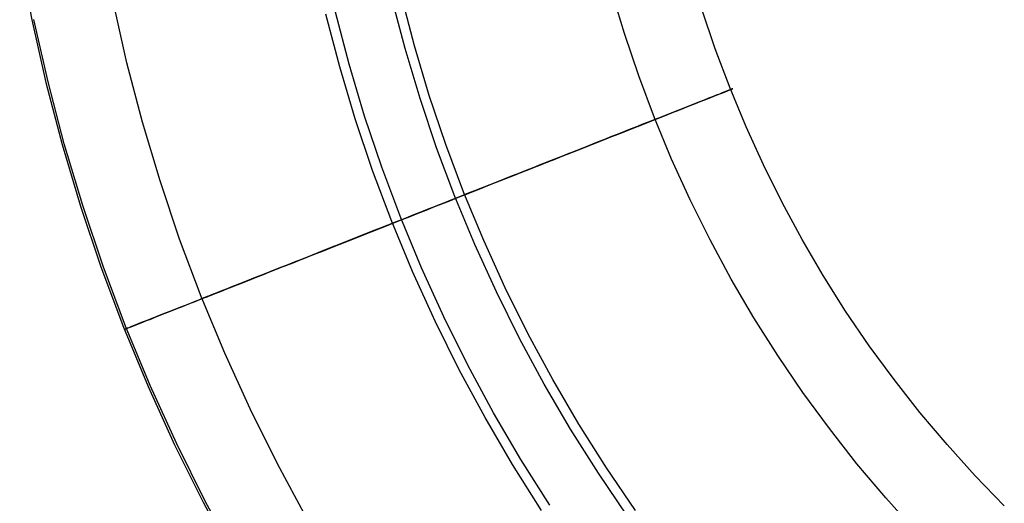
# Model space of a CAD drawing. Header units: millimetres. Extents: x -653 to -103, y 0 to 350.
# Tile 2 of 112: x -652 to -628, y 41 to 53. Entities that reach past the tile are written whole.
import ezdxf

# ---------------------------------------------------------------- set-up
doc = ezdxf.new("R2010")
doc.units = ezdxf.units.MM
doc.layers.add('Level Side Table Ferm Living', color=7, linetype='Continuous', true_color=0x000000)

msp = doc.modelspace()

# ---------------------------------------------------------------- linework, layer by layer
at = {"layer": 'Level Side Table Ferm Living'}
for p, q in [((-652.269, 54.184, 223), (-651.975, 52.641, 223)), ((-652.269, 54.184, 225), (-651.975, 52.641, 225)), ((-652.269, 54.184, 224), (-651.975, 52.641, 224)), ((-642.615, 52.004, 222.944), (-642.935, 53.228, 222.944)), ((-637.478, 52.307, 214.288), (-637.792, 53.355, 214.288)), ((-649.645, 51.592, 215.712), (-649.976, 53.057, 215.712)), ((-642.843, 51.94, 220.958), (-643.165, 53.171, 220.958)), ((-644.442, 51.492, 207.056), (-644.779, 52.778, 207.056)), ((-644.214, 51.556, 209.042), (-644.548, 52.834, 209.042)), ((-635.258, 51.935, 214.051), (-635.586, 52.907, 214.051)), ((-651.975, 52.641, 223), (-651.629, 51.109, 223)), ((-651.975, 52.641, 225), (-651.629, 51.109, 225)), ((-651.975, 52.641, 224), (-651.629, 51.109, 224)), ((-651.575, 51.122, 215.949), (-651.92, 52.653, 215.949)), ((-637.13, 51.27, 214.288), (-637.478, 52.307, 214.288)), ((-642.479, 50.72, 220.958), (-642.843, 51.94, 220.958)), ((-642.252, 50.792, 222.944), (-642.615, 52.004, 222.944)), ((-634.898, 50.974, 214.051), (-635.258, 51.935, 214.051)), ((-649.265, 50.14, 215.712), (-649.645, 51.592, 215.712)), ((-643.835, 50.289, 209.042), (-644.214, 51.556, 209.042)), ((-644.061, 50.217, 207.056), (-644.442, 51.492, 207.056)), ((-651.629, 51.109, 223), (-651.232, 49.589, 223)), ((-651.629, 51.109, 225), (-651.232, 49.589, 225)), ((-651.629, 51.109, 224), (-651.232, 49.589, 224)), ((-651.177, 49.605, 215.949), (-651.575, 51.122, 215.949)), ((-636.746, 50.245, 214.288), (-637.13, 51.27, 214.288)), ((-635.158, 50.828, 217.346), (-635.238, 50.796, 217.61)), ((-635.226, 50.801, 212.429), (-635.147, 50.832, 212.694)), ((-635.087, 50.856, 217.08), (-635.158, 50.828, 217.346)), ((-635.147, 50.832, 212.694), (-635.077, 50.86, 212.961)), ((-635.024, 50.881, 216.81), (-635.087, 50.856, 217.08)), ((-635.077, 50.86, 212.961), (-635.015, 50.884, 213.23)), ((-634.97, 50.902, 216.539), (-635.024, 50.881, 216.81)), ((-635.015, 50.884, 213.23), (-634.963, 50.905, 213.502)), ((-634.925, 50.92, 216.265), (-634.97, 50.902, 216.539)), ((-634.963, 50.905, 213.502), (-634.919, 50.922, 213.776)), ((-634.888, 50.934, 215.99), (-634.925, 50.92, 216.265)), ((-634.919, 50.922, 213.776), (-634.884, 50.936, 214.051)), ((-634.506, 50.025, 214.051), (-634.898, 50.974, 214.051)), ((-634.861, 50.945, 215.714), (-634.888, 50.934, 215.99)), ((-634.884, 50.936, 214.051), (-634.857, 50.947, 214.327)), ((-634.842, 50.953, 215.437), (-634.861, 50.945, 215.714)), ((-634.857, 50.947, 214.327), (-634.84, 50.953, 214.604)), ((-634.833, 50.957, 215.16), (-634.842, 50.953, 215.437)), ((-634.84, 50.953, 214.604), (-634.832, 50.957, 214.882)), ((-634.832, 50.957, 214.882), (-634.833, 50.957, 215.16)), ((-642.073, 49.513, 220.958), (-642.479, 50.72, 220.958)), ((-641.849, 49.592, 222.944), (-642.252, 50.792, 222.944)), ((-635.763, 50.588, 218.877), (-635.892, 50.537, 219.118)), ((-635.872, 50.545, 210.918), (-635.744, 50.596, 211.159)), ((-635.642, 50.636, 218.632), (-635.763, 50.588, 218.877)), ((-635.744, 50.596, 211.159), (-635.624, 50.643, 211.405)), ((-635.529, 50.681, 218.382), (-635.642, 50.636, 218.632)), ((-635.624, 50.643, 211.405), (-635.512, 50.687, 211.655)), ((-635.424, 50.723, 218.129), (-635.529, 50.681, 218.382)), ((-635.512, 50.687, 211.655), (-635.408, 50.729, 211.91)), ((-635.327, 50.761, 217.871), (-635.424, 50.723, 218.129)), ((-635.408, 50.729, 211.91), (-635.313, 50.766, 212.168)), ((-635.238, 50.796, 217.61), (-635.327, 50.761, 217.871)), ((-635.313, 50.766, 212.168), (-635.226, 50.801, 212.429)), ((-636.325, 50.366, 219.808), (-636.483, 50.303, 220.027)), ((-636.459, 50.313, 210.005), (-636.301, 50.375, 210.225)), ((-636.173, 50.426, 219.584), (-636.325, 50.366, 219.808)), ((-636.301, 50.375, 210.225), (-636.151, 50.435, 210.451)), ((-636.029, 50.483, 219.353), (-636.173, 50.426, 219.584)), ((-636.151, 50.435, 210.451), (-636.008, 50.491, 210.682)), ((-635.892, 50.537, 219.118), (-636.029, 50.483, 219.353)), ((-636.008, 50.491, 210.682), (-635.872, 50.545, 210.918)), ((-648.835, 48.702, 215.712), (-649.265, 50.14, 215.712)), ((-643.637, 48.957, 207.056), (-644.061, 50.217, 207.056)), ((-643.414, 49.036, 209.042), (-643.835, 50.289, 209.042)), ((-637.001, 50.098, 220.647), (-637.186, 50.025, 220.84)), ((-637.158, 50.036, 209.188), (-636.973, 50.109, 209.383)), ((-637.062, 50.074, 217.153), (-636.996, 50.1, 216.958)), ((-636.987, 50.104, 213.072), (-637.052, 50.078, 212.876)), ((-636.822, 50.169, 220.447), (-637.001, 50.098, 220.647)), ((-636.996, 50.1, 216.958), (-636.936, 50.124, 216.76)), ((-636.928, 50.127, 213.27), (-636.987, 50.104, 213.072)), ((-636.973, 50.109, 209.383), (-636.795, 50.18, 209.584)), ((-636.936, 50.124, 216.76), (-636.882, 50.145, 216.56)), ((-636.875, 50.148, 213.471), (-636.928, 50.127, 213.27)), ((-636.882, 50.145, 216.56), (-636.835, 50.164, 216.358)), ((-636.829, 50.166, 213.673), (-636.875, 50.148, 213.471)), ((-636.835, 50.164, 216.358), (-636.795, 50.18, 216.154)), ((-636.789, 50.182, 213.877), (-636.829, 50.166, 213.673)), ((-636.649, 50.237, 220.24), (-636.822, 50.169, 220.447)), ((-636.795, 50.18, 209.584), (-636.624, 50.247, 209.791)), ((-636.795, 50.18, 216.154), (-636.761, 50.193, 215.949)), ((-636.756, 50.195, 214.082), (-636.789, 50.182, 213.877)), ((-636.761, 50.193, 215.949), (-636.734, 50.204, 215.743)), ((-636.73, 50.205, 214.288), (-636.756, 50.195, 214.082)), ((-636.327, 49.234, 214.288), (-636.746, 50.245, 214.288)), ((-636.734, 50.204, 215.743), (-636.713, 50.212, 215.536)), ((-636.71, 50.213, 214.496), (-636.73, 50.205, 214.288)), ((-636.713, 50.212, 215.536), (-636.699, 50.218, 215.328)), ((-636.698, 50.218, 214.703), (-636.71, 50.213, 214.496)), ((-636.699, 50.218, 215.328), (-636.692, 50.22, 215.12)), ((-636.691, 50.221, 214.911), (-636.698, 50.218, 214.703)), ((-636.692, 50.22, 215.12), (-636.691, 50.221, 214.911)), ((-636.483, 50.303, 220.027), (-636.649, 50.237, 220.24)), ((-636.624, 50.247, 209.791), (-636.459, 50.313, 210.005)), ((-637.575, 49.871, 221.206), (-637.778, 49.79, 221.377)), ((-637.747, 49.803, 208.648), (-637.545, 49.883, 208.821)), ((-637.697, 49.822, 218.438), (-637.589, 49.865, 218.265)), ((-637.573, 49.872, 211.761), (-637.681, 49.829, 211.588)), ((-637.589, 49.865, 218.265), (-637.486, 49.906, 218.088)), ((-637.378, 49.949, 221.027), (-637.575, 49.871, 221.206)), ((-637.472, 49.912, 211.939), (-637.573, 49.872, 211.761)), ((-637.545, 49.883, 208.821), (-637.348, 49.961, 209.001)), ((-637.486, 49.906, 218.088), (-637.39, 49.944, 217.908)), ((-637.376, 49.95, 212.12), (-637.472, 49.912, 211.939)), ((-637.39, 49.944, 217.908), (-637.299, 49.98, 217.724)), ((-637.186, 50.025, 220.84), (-637.378, 49.949, 221.027)), ((-637.286, 49.985, 212.304), (-637.376, 49.95, 212.12)), ((-637.348, 49.961, 209.001), (-637.158, 50.036, 209.188)), ((-637.299, 49.98, 217.724), (-637.214, 50.014, 217.537)), ((-637.202, 50.019, 212.492), (-637.286, 49.985, 212.304)), ((-637.214, 50.014, 217.537), (-637.135, 50.045, 217.347)), ((-637.124, 50.049, 212.682), (-637.202, 50.019, 212.492)), ((-637.135, 50.045, 217.347), (-637.062, 50.074, 217.153)), ((-637.052, 50.078, 212.876), (-637.124, 50.049, 212.682)), ((-634.081, 49.091, 214.051), (-634.506, 50.025, 214.051)), ((-650.728, 48.101, 215.949), (-651.177, 49.605, 215.949)), ((-638.2, 49.623, 221.697), (-638.419, 49.537, 221.845)), ((-638.386, 49.55, 208.177), (-638.168, 49.636, 208.326)), ((-638.318, 49.577, 219.235), (-638.184, 49.63, 219.085)), ((-638.164, 49.638, 210.938), (-638.297, 49.585, 210.787)), ((-637.987, 49.708, 221.541), (-638.2, 49.623, 221.697)), ((-638.184, 49.63, 219.085), (-638.054, 49.681, 218.93)), ((-638.168, 49.636, 208.326), (-637.955, 49.72, 208.483)), ((-638.035, 49.689, 211.093), (-638.164, 49.638, 210.938)), ((-638.054, 49.681, 218.93), (-637.93, 49.73, 218.771)), ((-637.912, 49.738, 211.254), (-638.035, 49.689, 211.093)), ((-637.778, 49.79, 221.377), (-637.987, 49.708, 221.541)), ((-637.955, 49.72, 208.483), (-637.747, 49.803, 208.648)), ((-637.93, 49.73, 218.771), (-637.811, 49.777, 218.606)), ((-637.793, 49.784, 211.419), (-637.912, 49.738, 211.254)), ((-637.811, 49.777, 218.606), (-637.697, 49.822, 218.438)), ((-637.681, 49.829, 211.588), (-637.793, 49.784, 211.419)), ((-651.232, 49.589, 223), (-650.782, 48.084, 223)), ((-651.232, 49.589, 225), (-650.782, 48.084, 225)), ((-651.232, 49.589, 224), (-650.782, 48.084, 224)), ((-641.626, 48.321, 220.958), (-642.073, 49.513, 220.958)), ((-641.405, 48.408, 222.944), (-641.849, 49.592, 222.944)), ((-639.066, 49.28, 207.78), (-638.835, 49.372, 207.904)), ((-638.901, 49.346, 219.783), (-638.749, 49.406, 219.654)), ((-638.726, 49.415, 210.366), (-638.878, 49.355, 210.236)), ((-638.642, 49.448, 221.984), (-638.87, 49.358, 222.115)), ((-638.835, 49.372, 207.904), (-638.608, 49.462, 208.036)), ((-638.749, 49.406, 219.654), (-638.601, 49.465, 219.52)), ((-638.579, 49.473, 210.501), (-638.726, 49.415, 210.366)), ((-638.419, 49.537, 221.845), (-638.642, 49.448, 221.984)), ((-638.608, 49.462, 208.036), (-638.386, 49.55, 208.177)), ((-638.601, 49.465, 219.52), (-638.457, 49.522, 219.38)), ((-638.436, 49.53, 210.641), (-638.579, 49.473, 210.501)), ((-638.457, 49.522, 219.38), (-638.318, 49.577, 219.235)), ((-638.297, 49.585, 210.787), (-638.436, 49.53, 210.641)), ((-639.337, 49.173, 222.352), (-639.576, 49.079, 222.457)), ((-639.549, 49.089, 220.238), (-639.381, 49.156, 220.133)), ((-639.54, 49.093, 207.558), (-639.301, 49.187, 207.665)), ((-639.357, 49.165, 209.883), (-639.524, 49.099, 209.777)), ((-639.381, 49.156, 220.133), (-639.218, 49.221, 220.023)), ((-639.193, 49.23, 209.995), (-639.357, 49.165, 209.883)), ((-639.101, 49.267, 222.238), (-639.337, 49.173, 222.352)), ((-639.301, 49.187, 207.665), (-639.066, 49.28, 207.78)), ((-639.218, 49.221, 220.023), (-639.057, 49.284, 219.906)), ((-639.034, 49.293, 210.112), (-639.193, 49.23, 209.995)), ((-638.87, 49.358, 222.115), (-639.101, 49.267, 222.238)), ((-639.057, 49.284, 219.906), (-638.901, 49.346, 219.783)), ((-638.878, 49.355, 210.236), (-639.034, 49.293, 210.112)), ((-635.874, 48.238, 214.288), (-636.327, 49.234, 214.288)), ((-643.171, 47.711, 207.056), (-643.637, 48.957, 207.056)), ((-642.95, 47.798, 209.042), (-643.414, 49.036, 209.042)), ((-640.063, 48.886, 222.64), (-640.311, 48.788, 222.718)), ((-640.274, 48.802, 207.293), (-640.026, 48.9, 207.372)), ((-640.249, 48.812, 220.593), (-640.07, 48.883, 220.514)), ((-640.043, 48.894, 209.498), (-640.222, 48.823, 209.419)), ((-640.07, 48.883, 220.514), (-639.893, 48.953, 220.429)), ((-639.818, 48.983, 222.553), (-640.063, 48.886, 222.64)), ((-639.867, 48.963, 209.585), (-640.043, 48.894, 209.498)), ((-640.026, 48.9, 207.372), (-639.781, 48.997, 207.461)), ((-639.893, 48.953, 220.429), (-639.72, 49.022, 220.337)), ((-639.694, 49.032, 209.678), (-639.867, 48.963, 209.585)), ((-639.576, 49.079, 222.457), (-639.818, 48.983, 222.553)), ((-639.781, 48.997, 207.461), (-639.54, 49.093, 207.558)), ((-639.72, 49.022, 220.337), (-639.549, 49.089, 220.238)), ((-639.524, 49.099, 209.777), (-639.694, 49.032, 209.678)), ((-633.624, 48.172, 214.051), (-634.081, 49.091, 214.051)), ((-648.357, 47.279, 215.712), (-648.835, 48.702, 215.712)), ((-640.561, 48.689, 222.786), (-640.814, 48.589, 222.845)), ((-640.801, 48.594, 220.788), (-640.615, 48.667, 220.73)), ((-640.776, 48.604, 207.163), (-640.524, 48.704, 207.223)), ((-640.587, 48.678, 209.279), (-640.773, 48.605, 209.22)), ((-640.615, 48.667, 220.73), (-640.431, 48.74, 220.665)), ((-640.403, 48.751, 209.346), (-640.587, 48.678, 209.279)), ((-640.311, 48.788, 222.718), (-640.561, 48.689, 222.786)), ((-640.524, 48.704, 207.223), (-640.274, 48.802, 207.293)), ((-640.431, 48.74, 220.665), (-640.249, 48.812, 220.593)), ((-640.222, 48.823, 209.419), (-640.403, 48.751, 209.346)), ((-641.541, 48.301, 207.038), (-641.285, 48.402, 207.07)), ((-640.921, 47.239, 222.944), (-641.405, 48.408, 222.944)), ((-641.368, 48.369, 220.921), (-641.178, 48.445, 220.884)), ((-641.149, 48.456, 209.122), (-641.339, 48.381, 209.084)), ((-641.068, 48.488, 222.895), (-641.323, 48.387, 222.935)), ((-641.285, 48.402, 207.07), (-641.029, 48.503, 207.112)), ((-641.178, 48.445, 220.884), (-640.988, 48.52, 220.84)), ((-640.96, 48.531, 209.168), (-641.149, 48.456, 209.122)), ((-640.814, 48.589, 222.845), (-641.068, 48.488, 222.895)), ((-641.029, 48.503, 207.112), (-640.776, 48.604, 207.163)), ((-640.988, 48.52, 220.84), (-640.801, 48.594, 220.788)), ((-640.773, 48.605, 209.22), (-640.96, 48.531, 209.168)), ((-641.837, 48.183, 222.986), (-642.095, 48.081, 222.998)), ((-642.056, 48.097, 207.003), (-641.798, 48.199, 207.016)), ((-641.945, 48.141, 220.99), (-641.752, 48.217, 220.974)), ((-641.723, 48.229, 209.029), (-641.916, 48.152, 209.012)), ((-641.58, 48.285, 222.966), (-641.837, 48.183, 222.986)), ((-641.798, 48.199, 207.016), (-641.541, 48.301, 207.038)), ((-641.752, 48.217, 220.974), (-641.56, 48.293, 220.951)), ((-641.531, 48.305, 209.053), (-641.723, 48.229, 209.029)), ((-641.139, 47.144, 220.958), (-641.626, 48.321, 220.958)), ((-641.323, 48.387, 222.935), (-641.58, 48.285, 222.966)), ((-641.56, 48.293, 220.951), (-641.368, 48.369, 220.921)), ((-641.339, 48.381, 209.084), (-641.531, 48.305, 209.053)), ((-635.387, 47.258, 214.288), (-635.874, 48.238, 214.288)), ((-633.136, 47.269, 214.051), (-633.624, 48.172, 214.051)), ((-650.782, 48.084, 223), (-650.281, 46.596, 223)), ((-650.782, 48.084, 225), (-650.281, 46.596, 225)), ((-650.782, 48.084, 224), (-650.281, 46.596, 224)), ((-650.228, 46.614, 215.949), (-650.728, 48.101, 215.949)), ((-642.497, 47.922, 209.005), (-642.69, 47.846, 209.017)), ((-642.353, 47.979, 222.999), (-642.612, 47.877, 222.992)), ((-642.573, 47.892, 207.007), (-642.315, 47.994, 207)), ((-642.526, 47.911, 220.994), (-642.332, 47.987, 221)), ((-642.303, 47.999, 209), (-642.497, 47.922, 209.005)), ((-642.095, 48.081, 222.998), (-642.353, 47.979, 222.999)), ((-642.332, 47.987, 221), (-642.139, 48.064, 220.998)), ((-642.315, 47.994, 207), (-642.056, 48.097, 207.003)), ((-642.11, 48.076, 209.002), (-642.303, 47.999, 209)), ((-642.139, 48.064, 220.998), (-641.945, 48.141, 220.99)), ((-641.916, 48.152, 209.012), (-642.11, 48.076, 209.002)), ((-643.344, 47.587, 207.084), (-643.088, 47.688, 207.048)), ((-643.295, 47.606, 220.898), (-643.104, 47.682, 220.933)), ((-643.075, 47.693, 209.063), (-643.266, 47.618, 209.097)), ((-642.662, 46.483, 207.056), (-643.171, 47.711, 207.056)), ((-642.869, 47.775, 222.974), (-643.126, 47.673, 222.947)), ((-643.104, 47.682, 220.933), (-642.912, 47.758, 220.96)), ((-643.088, 47.688, 207.048), (-642.83, 47.79, 207.023)), ((-642.883, 47.769, 209.036), (-643.075, 47.693, 209.063)), ((-642.444, 46.577, 209.042), (-642.95, 47.798, 209.042)), ((-642.912, 47.758, 220.96), (-642.719, 47.834, 220.981)), ((-642.69, 47.846, 209.017), (-642.883, 47.769, 209.036)), ((-642.612, 47.877, 222.992), (-642.869, 47.775, 222.974)), ((-642.83, 47.79, 207.023), (-642.573, 47.892, 207.007)), ((-642.719, 47.834, 220.981), (-642.526, 47.911, 220.994)), ((-643.637, 47.471, 222.864), (-643.89, 47.371, 222.808)), ((-643.859, 47.383, 220.751), (-643.673, 47.457, 220.807)), ((-643.852, 47.386, 207.183), (-643.598, 47.486, 207.129)), ((-643.645, 47.468, 209.185), (-643.831, 47.394, 209.24)), ((-643.673, 47.457, 220.807), (-643.485, 47.531, 220.856)), ((-643.456, 47.543, 209.137), (-643.645, 47.468, 209.185)), ((-643.382, 47.572, 222.91), (-643.637, 47.471, 222.864)), ((-643.598, 47.486, 207.129), (-643.344, 47.587, 207.084)), ((-643.485, 47.531, 220.856), (-643.295, 47.606, 220.898)), ((-643.266, 47.618, 209.097), (-643.456, 47.543, 209.137)), ((-643.126, 47.673, 222.947), (-643.382, 47.572, 222.91)), ((-647.83, 45.874, 215.712), (-648.357, 47.279, 215.712)), ((-644.407, 47.166, 220.542), (-644.226, 47.238, 220.619)), ((-644.141, 47.272, 222.743), (-644.389, 47.173, 222.668)), ((-644.199, 47.248, 209.37), (-644.38, 47.177, 209.446)), ((-644.352, 47.188, 207.32), (-644.103, 47.286, 207.247)), ((-644.226, 47.238, 220.619), (-644.044, 47.31, 220.688)), ((-644.016, 47.321, 209.302), (-644.199, 47.248, 209.37)), ((-643.89, 47.371, 222.808), (-644.141, 47.272, 222.743)), ((-644.103, 47.286, 207.247), (-643.852, 47.386, 207.183)), ((-644.044, 47.31, 220.688), (-643.859, 47.383, 220.751)), ((-643.831, 47.394, 209.24), (-644.016, 47.321, 209.302)), ((-640.397, 46.087, 222.944), (-640.921, 47.239, 222.944)), ((-634.867, 46.296, 214.288), (-635.387, 47.258, 214.288)), ((-632.618, 46.383, 214.051), (-633.136, 47.269, 214.051)), ((-644.879, 46.979, 222.492), (-645.119, 46.884, 222.39)), ((-645.099, 46.892, 220.171), (-644.931, 46.959, 220.273)), ((-645.083, 46.898, 207.594), (-644.842, 46.994, 207.494)), ((-644.905, 46.969, 209.712), (-645.074, 46.902, 209.813)), ((-644.931, 46.959, 220.273), (-644.759, 47.027, 220.37)), ((-644.733, 47.037, 209.617), (-644.905, 46.969, 209.712)), ((-644.635, 47.076, 222.584), (-644.879, 46.979, 222.492)), ((-644.842, 46.994, 207.494), (-644.599, 47.09, 207.402)), ((-644.759, 47.027, 220.37), (-644.584, 47.096, 220.459)), ((-644.558, 47.106, 209.528), (-644.733, 47.037, 209.617)), ((-644.389, 47.173, 222.668), (-644.635, 47.076, 222.584)), ((-644.599, 47.09, 207.402), (-644.352, 47.188, 207.32)), ((-644.584, 47.096, 220.459), (-644.407, 47.166, 220.542)), ((-644.38, 47.177, 209.446), (-644.558, 47.106, 209.528)), ((-640.612, 45.985, 220.958), (-641.139, 47.144, 220.958)), ((-645.784, 46.621, 207.949), (-645.554, 46.712, 207.822)), ((-645.356, 46.79, 222.279), (-645.589, 46.698, 222.159)), ((-645.584, 46.7, 219.826), (-645.426, 46.763, 219.947)), ((-645.402, 46.772, 210.035), (-645.56, 46.709, 210.155)), ((-645.554, 46.712, 207.822), (-645.32, 46.804, 207.704)), ((-645.426, 46.763, 219.947), (-645.264, 46.827, 220.062)), ((-645.24, 46.836, 209.921), (-645.402, 46.772, 210.035)), ((-645.119, 46.884, 222.39), (-645.356, 46.79, 222.279)), ((-645.32, 46.804, 207.704), (-645.083, 46.898, 207.594)), ((-645.264, 46.827, 220.062), (-645.099, 46.892, 220.171)), ((-645.074, 46.902, 209.813), (-645.24, 46.836, 209.921)), ((-650.281, 46.596, 223), (-649.73, 45.125, 223)), ((-650.281, 46.596, 225), (-649.73, 45.125, 225)), ((-650.281, 46.596, 224), (-649.73, 45.125, 224)), ((-649.678, 45.145, 215.949), (-650.228, 46.614, 215.949)), ((-646.152, 46.475, 210.692), (-646.289, 46.421, 210.839)), ((-646.043, 46.519, 221.894), (-646.263, 46.431, 221.749)), ((-646.23, 46.444, 208.228), (-646.009, 46.532, 208.084)), ((-646.173, 46.467, 219.287), (-646.032, 46.523, 219.43)), ((-646.011, 46.531, 210.549), (-646.152, 46.475, 210.692)), ((-645.818, 46.608, 222.031), (-646.043, 46.519, 221.894)), ((-646.032, 46.523, 219.43), (-645.887, 46.58, 219.568)), ((-645.865, 46.589, 210.412), (-646.011, 46.531, 210.549)), ((-646.009, 46.532, 208.084), (-645.784, 46.621, 207.949)), ((-645.887, 46.58, 219.568), (-645.737, 46.639, 219.7)), ((-645.715, 46.648, 210.281), (-645.865, 46.589, 210.412)), ((-645.589, 46.698, 222.159), (-645.818, 46.608, 222.031)), ((-645.737, 46.639, 219.7), (-645.584, 46.7, 219.826)), ((-645.56, 46.709, 210.155), (-645.715, 46.648, 210.281)), ((-642.111, 45.272, 207.056), (-642.662, 46.483, 207.056)), ((-641.897, 45.374, 209.042), (-642.444, 46.577, 209.042)), ((-646.688, 46.263, 221.435), (-646.893, 46.182, 221.266)), ((-646.863, 46.194, 208.708), (-646.657, 46.275, 208.54)), ((-646.803, 46.218, 218.497), (-646.687, 46.263, 218.664)), ((-646.669, 46.27, 211.311), (-646.786, 46.224, 211.478)), ((-646.478, 46.346, 221.596), (-646.688, 46.263, 221.435)), ((-646.687, 46.263, 218.664), (-646.566, 46.311, 218.827)), ((-646.548, 46.319, 211.149), (-646.669, 46.27, 211.311)), ((-646.657, 46.275, 208.54), (-646.446, 46.359, 208.38)), ((-646.566, 46.311, 218.827), (-646.44, 46.361, 218.985)), ((-646.421, 46.369, 210.992), (-646.548, 46.319, 211.149)), ((-646.263, 46.431, 221.749), (-646.478, 46.346, 221.596)), ((-646.446, 46.359, 208.38), (-646.23, 46.444, 208.228)), ((-646.44, 46.361, 218.985), (-646.309, 46.413, 219.138)), ((-646.289, 46.421, 210.839), (-646.421, 46.369, 210.992)), ((-646.309, 46.413, 219.138), (-646.173, 46.467, 219.287)), ((-634.315, 45.351, 214.288), (-634.867, 46.296, 214.288)), ((-632.07, 45.515, 214.051), (-632.618, 46.383, 214.051)), ((-647.287, 46.026, 220.906), (-647.474, 45.952, 220.715)), ((-647.452, 45.961, 217.221), (-647.377, 45.99, 217.413)), ((-647.446, 45.963, 209.255), (-647.258, 46.037, 209.066)), ((-647.365, 45.995, 212.558), (-647.441, 45.965, 212.75)), ((-647.377, 45.99, 217.413), (-647.296, 46.022, 217.603)), ((-647.283, 46.027, 212.369), (-647.365, 45.995, 212.558)), ((-647.296, 46.022, 217.603), (-647.209, 46.057, 217.789)), ((-647.093, 46.103, 221.09), (-647.287, 46.026, 220.906)), ((-647.195, 46.062, 212.184), (-647.283, 46.027, 212.369)), ((-647.258, 46.037, 209.066), (-647.063, 46.114, 208.883)), ((-647.209, 46.057, 217.789), (-647.116, 46.094, 217.971)), ((-647.102, 46.099, 212.002), (-647.195, 46.062, 212.184)), ((-647.116, 46.094, 217.971), (-647.017, 46.133, 218.151)), ((-647.002, 46.139, 211.823), (-647.102, 46.099, 212.002)), ((-646.893, 46.182, 221.266), (-647.093, 46.103, 221.09)), ((-647.063, 46.114, 208.883), (-646.863, 46.194, 208.708)), ((-647.017, 46.133, 218.151), (-646.913, 46.174, 218.326)), ((-646.897, 46.18, 211.648), (-647.002, 46.139, 211.823)), ((-646.913, 46.174, 218.326), (-646.803, 46.218, 218.497)), ((-646.786, 46.224, 211.478), (-646.897, 46.18, 211.648)), ((-639.835, 44.954, 222.944), (-640.397, 46.087, 222.944)), ((-648.136, 45.69, 210.081), (-647.974, 45.754, 209.865)), ((-647.83, 45.811, 220.313), (-647.998, 45.744, 220.103)), ((-647.974, 45.754, 209.865), (-647.804, 45.821, 209.655)), ((-647.844, 45.805, 214.776), (-647.848, 45.804, 214.984)), ((-647.848, 45.804, 214.984), (-647.845, 45.805, 215.193)), ((-647.845, 45.805, 215.193), (-647.836, 45.809, 215.401)), ((-647.834, 45.809, 214.568), (-647.844, 45.805, 214.776)), ((-647.836, 45.809, 215.401), (-647.819, 45.815, 215.608)), ((-647.816, 45.816, 214.361), (-647.834, 45.809, 214.568)), ((-647.655, 45.88, 220.518), (-647.83, 45.811, 220.313)), ((-647.256, 44.487, 215.712), (-647.83, 45.874, 215.712)), ((-647.819, 45.815, 215.608), (-647.796, 45.824, 215.815)), ((-647.792, 45.826, 214.154), (-647.816, 45.816, 214.361)), ((-647.804, 45.821, 209.655), (-647.629, 45.891, 209.452)), ((-647.796, 45.824, 215.815), (-647.767, 45.836, 216.021)), ((-647.762, 45.838, 213.948), (-647.792, 45.826, 214.154)), ((-647.767, 45.836, 216.021), (-647.731, 45.85, 216.225)), ((-647.725, 45.853, 213.744), (-647.762, 45.838, 213.948)), ((-647.731, 45.85, 216.225), (-647.688, 45.867, 216.429)), ((-647.681, 45.87, 213.541), (-647.725, 45.853, 213.744)), ((-647.688, 45.867, 216.429), (-647.638, 45.887, 216.63)), ((-647.63, 45.89, 213.34), (-647.681, 45.87, 213.541)), ((-647.474, 45.952, 220.715), (-647.655, 45.88, 220.518)), ((-647.638, 45.887, 216.63), (-647.583, 45.909, 216.829)), ((-647.574, 45.912, 213.141), (-647.63, 45.89, 213.34)), ((-647.629, 45.891, 209.452), (-647.446, 45.963, 209.255)), ((-647.583, 45.909, 216.829), (-647.52, 45.934, 217.027)), ((-647.51, 45.937, 212.944), (-647.574, 45.912, 213.141)), ((-647.52, 45.934, 217.027), (-647.452, 45.961, 217.221)), ((-647.441, 45.965, 212.75), (-647.51, 45.937, 212.944)), ((-640.045, 44.845, 220.958), (-640.612, 45.985, 220.958)), ((-648.712, 45.462, 211.002), (-648.579, 45.514, 210.764)), ((-648.46, 45.561, 219.434), (-648.6, 45.506, 219.201)), ((-648.579, 45.514, 210.764), (-648.439, 45.57, 210.531)), ((-648.314, 45.619, 219.663), (-648.46, 45.561, 219.434)), ((-648.439, 45.57, 210.531), (-648.291, 45.628, 210.303)), ((-648.16, 45.68, 219.886), (-648.314, 45.619, 219.663)), ((-648.291, 45.628, 210.303), (-648.136, 45.69, 210.081)), ((-647.998, 45.744, 220.103), (-648.16, 45.68, 219.886)), ((-631.493, 44.667, 214.051), (-632.07, 45.515, 214.051)), ((-649.179, 45.277, 217.962), (-649.271, 45.241, 217.702)), ((-649.257, 45.246, 212.259), (-649.165, 45.283, 211.999)), ((-649.08, 45.316, 218.218), (-649.179, 45.277, 217.962)), ((-649.165, 45.283, 211.999), (-649.064, 45.322, 211.744)), ((-648.972, 45.359, 218.47), (-649.08, 45.316, 218.218)), ((-649.064, 45.322, 211.744), (-648.955, 45.366, 211.492)), ((-648.856, 45.405, 218.718), (-648.972, 45.359, 218.47)), ((-648.955, 45.366, 211.492), (-648.837, 45.412, 211.245)), ((-648.732, 45.454, 218.962), (-648.856, 45.405, 218.718)), ((-648.837, 45.412, 211.245), (-648.712, 45.462, 211.002)), ((-648.6, 45.506, 219.201), (-648.732, 45.454, 218.962)), ((-641.52, 44.081, 207.056), (-642.111, 45.272, 207.056)), ((-641.309, 44.19, 209.042), (-641.897, 45.374, 209.042)), ((-633.731, 44.426, 214.288), (-634.315, 45.351, 214.288)), ((-649.73, 45.125, 223), (-649.129, 43.674, 223)), ((-649.73, 45.125, 225), (-649.129, 43.674, 225)), ((-649.73, 45.125, 224), (-649.129, 43.674, 224)), ((-649.708, 45.068, 214.979), (-649.703, 45.07, 214.701)), ((-649.704, 45.069, 215.257), (-649.708, 45.068, 214.979)), ((-649.691, 45.074, 215.534), (-649.704, 45.069, 215.257)), ((-649.703, 45.07, 214.701), (-649.688, 45.075, 214.424)), ((-649.669, 45.083, 215.811), (-649.691, 45.074, 215.534)), ((-649.688, 45.075, 214.424), (-649.665, 45.084, 214.148)), ((-649.077, 43.696, 215.949), (-649.678, 45.145, 215.949)), ((-649.639, 45.095, 216.087), (-649.669, 45.083, 215.811)), ((-649.665, 45.084, 214.148), (-649.633, 45.097, 213.872)), ((-649.599, 45.11, 216.361), (-649.639, 45.095, 216.087)), ((-649.633, 45.097, 213.872), (-649.593, 45.113, 213.598)), ((-649.551, 45.13, 216.634), (-649.599, 45.11, 216.361)), ((-649.593, 45.113, 213.598), (-649.543, 45.133, 213.325)), ((-649.494, 45.152, 216.905), (-649.551, 45.13, 216.634)), ((-649.543, 45.133, 213.325), (-649.485, 45.156, 213.055)), ((-649.428, 45.178, 217.173), (-649.494, 45.152, 216.905)), ((-649.485, 45.156, 213.055), (-649.417, 45.182, 212.787)), ((-649.354, 45.208, 217.439), (-649.428, 45.178, 217.173)), ((-649.417, 45.182, 212.787), (-649.342, 45.212, 212.521)), ((-649.271, 45.241, 217.702), (-649.354, 45.208, 217.439)), ((-649.342, 45.212, 212.521), (-649.257, 45.246, 212.259)), ((-639.44, 43.725, 220.958), (-640.045, 44.845, 220.958)), ((-639.233, 43.841, 222.944), (-639.835, 44.954, 222.944)), ((-630.887, 43.839, 214.051), (-631.493, 44.667, 214.051)), ((-646.634, 43.121, 215.712), (-647.256, 44.487, 215.712)), ((-633.115, 43.522, 214.288), (-633.731, 44.426, 214.288)), ((-640.888, 42.911, 207.056), (-641.52, 44.081, 207.056)), ((-640.681, 43.027, 209.042), (-641.309, 44.19, 209.042)), ((-638.595, 42.749, 222.944), (-639.233, 43.841, 222.944)), ((-630.253, 43.032, 214.051), (-630.887, 43.839, 214.051)), ((-649.129, 43.674, 223), (-648.479, 42.244, 223)), ((-649.129, 43.674, 225), (-648.479, 42.244, 225)), ((-649.129, 43.674, 224), (-648.479, 42.244, 224)), ((-648.428, 42.268, 215.949), (-649.077, 43.696, 215.949)), ((-638.797, 42.626, 220.958), (-639.44, 43.725, 220.958)), ((-632.469, 42.639, 214.288), (-633.115, 43.522, 214.288)), ((-645.967, 41.777, 215.712), (-646.634, 43.121, 215.712)), ((-640.216, 41.763, 207.056), (-640.888, 42.911, 207.056)), ((-640.013, 41.886, 209.042), (-640.681, 43.027, 209.042)), ((-629.591, 42.247, 214.051), (-630.253, 43.032, 214.051)), ((-638.117, 41.549, 220.958), (-638.797, 42.626, 220.958)), ((-637.919, 41.679, 222.944), (-638.595, 42.749, 222.944)), ((-631.793, 41.778, 214.288), (-632.469, 42.639, 214.288)), ((-648.479, 42.244, 223), (-647.78, 40.837, 223)), ((-648.479, 42.244, 225), (-647.78, 40.837, 225)), ((-648.479, 42.244, 224), (-647.78, 40.837, 224)), ((-647.73, 40.863, 215.949), (-648.428, 42.268, 215.949)), ((-628.904, 41.485, 214.051), (-629.591, 42.247, 214.051)), ((-645.254, 40.456, 215.712), (-645.967, 41.777, 215.712)), ((-639.506, 40.638, 207.056), (-640.216, 41.763, 207.056)), ((-639.307, 40.769, 209.042), (-640.013, 41.886, 209.042)), ((-637.207, 40.633, 222.944), (-637.919, 41.679, 222.944)), ((-631.088, 40.942, 214.288), (-631.793, 41.778, 214.288)), ((-637.401, 40.497, 220.958), (-638.117, 41.549, 220.958)), ((-628.191, 40.747, 214.051), (-628.904, 41.485, 214.051)), ((-630.355, 40.129, 214.288), (-631.088, 40.942, 214.288)), ((-647.78, 40.837, 223), (-647.034, 39.455, 223)), ((-647.78, 40.837, 225), (-647.034, 39.455, 225)), ((-647.78, 40.837, 224), (-647.034, 39.455, 224)), ((-646.985, 39.483, 215.949), (-647.73, 40.863, 215.949))]:
    msp.add_line(p, q, dxfattribs=at)

doc.saveas('drawing.dxf')
